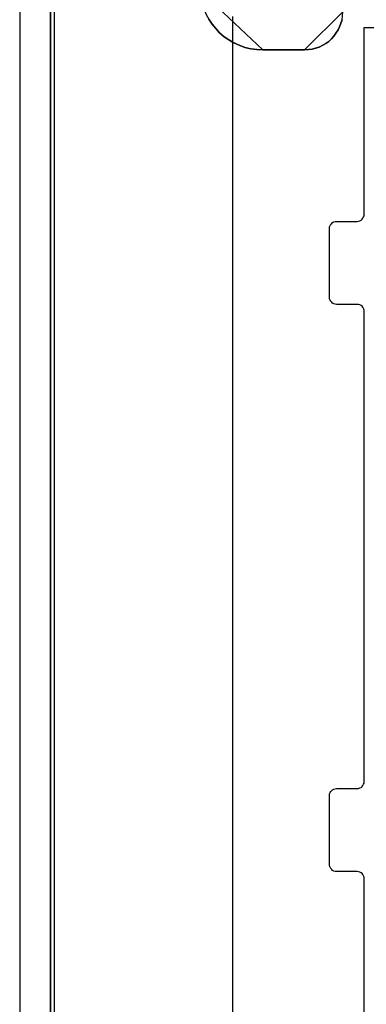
# Model space of a CAD drawing. Extents: x -543332 to -323966, y -9028 to 137422.
# Tile 134 of 250: x -445747 to -445246, y 26681 to 28104. Entities that reach past the tile are written whole.
import ezdxf

# ---------------------------------------------------------------- set-up
doc = ezdxf.new("R2010")
doc.units = 0
doc.header["$MEASUREMENT"] = 0
doc.layers.get('0').update_dxf_attribs({"color": 8})
for name, color, linetype in [('30', 7, 'Continuous'), ('5', 7, 'Continuous'), ('50', 7, 'Continuous')]:
    doc.layers.add(name, color=color, linetype=linetype)

# ---------------------------------------------------------------- blocks, each defined once
blk = doc.blocks.new('*U1106')
at = {"layer": '5', "color": 7}
for points in [[(452.691009, -801.191648), (452.691009, -20.805704)], [(452.691009, -20.805704), (452.691009, -801.191648)], [(475.579601, -84.307315), (476.043692, -85.026604), (476.559348, -85.643137), (477.12657, -86.25967), (477.796924, -86.824825), (478.467277, -87.287225), (479.189196, -87.698247), (479.962681, -88.057891), (480.787732, -88.366158), (481.612782, -88.571669), (482.489398, -88.674424), (483.366014, -88.725802), (489.399195, -88.725802), (489.966418, -88.674424), (490.482074, -88.623046), (490.997731, -88.468913), (491.513387, -88.31478), (492.029044, -88.057891), (492.493135, -87.801002), (492.90566, -87.492736), (493.266619, -87.133092), (493.627579, -86.722069), (493.936973, -86.311047), (494.246367, -85.848648), (494.452629, -85.386248), (494.658892, -84.87247), (494.813589, -84.358693)], [(494.813589, -84.358693), (494.658892, -84.87247), (494.452629, -85.386248), (494.246367, -85.848648), (493.936973, -86.311047), (493.627579, -86.722069), (493.266619, -87.133092), (492.90566, -87.492736), (492.493135, -87.801002), (492.029044, -88.057891), (491.513387, -88.31478), (490.997731, -88.468913), (490.482074, -88.623046), (489.966418, -88.674424), (489.399195, -88.725802), (483.366014, -88.725802), (482.489398, -88.674424), (481.612782, -88.571669), (480.787732, -88.366158), (479.962681, -88.057891), (479.189196, -87.698247), (478.467277, -87.287225), (477.796924, -86.824825), (477.12657, -86.25967), (476.559348, -85.643137), (476.043692, -85.026604), (475.579601, -84.307315)]]:
    blk.add_lwpolyline(points, dxfattribs=at)
at = {"layer": '5', "color": 59}
blk.add_lwpolyline([(452.691009, -12.740183), (452.691009, -801.190946), (452.691009, -12.740183)], close=True, dxfattribs=at)
at = {"layer": '5', "color": 7}
for points in [[(474.342025, -80.196155), (474.393607, -81.121057), (474.599933, -81.943191), (474.857841, -82.765326), (475.167331, -83.587461), (475.579983, -84.306828), (476.044218, -85.026196), (476.560034, -85.642797), (477.127431, -86.259398), (477.797992, -86.824616), (478.468553, -87.287066), (479.190695, -87.698134), (479.964419, -88.057818), (480.789725, -88.366118), (481.61503, -88.571652), (482.491918, -88.674419), (483.368805, -88.725802), (474.342025, -80.196155)], [(489.397262, -88.725802), (489.964683, -88.674423), (490.48052, -88.623044), (490.996357, -88.468908), (491.512195, -88.314772), (492.028032, -88.057878), (492.492285, -87.800984), (492.904955, -87.492711), (493.266041, -87.133059), (493.627127, -86.722029), (493.936629, -86.310999), (494.246132, -85.84859), (494.452467, -85.386181), (494.658802, -84.872393), (494.813553, -84.358605), (494.865136, -83.793438), (494.91672, -83.228271), (489.397262, -88.725802)], [(489.399913, -88.723154), (483.366154, -88.723154), (489.399913, -88.723154)]]:
    blk.add_lwpolyline(points, close=True, dxfattribs=at)
at = {"layer": '50', "color": 7}
for points in [[(448.234617, -20.558787), (448.234617, -801.133213)], [(453.20531, -20.552831), (453.20531, -801.136518)], [(478.978688, -83.887281), (478.978688, -84.554755), (478.978688, -397.907699)]]:
    blk.add_lwpolyline(points, dxfattribs=at)
blk = doc.blocks.new('*U1108')
at = {"layer": '30', "color": 7}
for points in [[(498.012275, -235.501397), (498.012275, -208.508866), (497.989898, -208.283741), (497.92277, -208.103641), (497.833266, -207.92354), (497.699009, -207.765953), (497.564752, -207.65339), (497.385743, -207.56334), (497.206734, -207.518315), (497.005349, -207.495802), (494.006947, -207.495802), (493.805562, -207.47329), (493.626552, -207.405752), (493.447543, -207.315702), (493.313287, -207.180627), (493.17903, -207.023039), (493.089525, -206.865451), (493.022397, -206.662838), (493.000021, -206.460226), (493.000021, -196.442147), (493.022397, -196.262047), (493.089525, -196.081947), (493.17903, -195.901846), (493.313287, -195.766771), (493.447543, -195.654209), (493.626552, -195.564158), (493.805562, -195.519133), (494.006947, -195.496621), (497.005349, -195.496621), (497.206734, -195.474108), (497.385743, -195.406571), (497.564752, -195.316521), (497.699009, -195.181445), (497.833266, -195.04637), (497.92277, -194.86627), (497.989898, -194.68617), (498.012275, -194.483557), (498.012275, -126.518212), (497.989898, -126.315599), (497.92277, -126.112986), (497.833266, -125.932886), (497.699009, -125.775298), (497.564752, -125.662736), (497.385743, -125.572685), (497.206734, -125.52766), (497.005349, -125.505148), (494.006947, -125.505148), (494.006947, -125.505148), (493.805562, -125.482635), (493.626552, -125.415098), (493.447543, -125.325048), (493.313287, -125.189972), (493.17903, -125.054897), (493.089525, -124.874797), (493.022397, -124.694697), (493.000021, -124.492084), (493.000021, -114.541543), (493.022397, -114.316418), (493.089525, -114.113805), (493.17903, -113.933705), (493.313287, -113.798629), (493.447543, -113.663554), (493.626552, -113.573504), (493.805562, -113.528479), (494.006947, -113.505966), (497.005349, -113.505966), (497.206734, -113.483454), (497.385743, -113.438429), (497.564752, -113.325866), (497.699009, -113.213303), (497.833266, -113.055716), (497.92277, -112.875615), (497.989898, -112.695515), (498.012275, -112.492902), (498.012275, -85.500372), (524.841258, -85.500372)], [(494.006947, -125.505148), (493.805562, -125.482635), (493.626552, -125.415098), (493.447543, -125.325048), (493.313287, -125.189972), (493.17903, -125.054897), (493.089525, -124.874797), (493.022397, -124.694697), (493.000021, -124.492084), (493.000021, -114.541543), (493.022397, -114.316418), (493.089525, -114.113805), (493.17903, -113.933705), (493.313287, -113.798629), (493.447543, -113.663554), (493.626552, -113.573504), (493.805562, -113.528479), (494.006947, -113.505966), (497.005349, -113.505966), (497.206734, -113.483454), (497.385743, -113.438429), (497.564752, -113.325866), (497.699009, -113.213303), (497.833266, -113.055716), (497.92277, -112.875615), (497.989898, -112.695515), (498.012275, -112.492902), (498.012275, -85.500372), (524.841258, -85.500372)], [(498.012275, -235.501397), (498.012275, -208.508866), (497.989898, -208.283741), (497.92277, -208.103641), (497.833266, -207.92354), (497.699009, -207.765953), (497.564752, -207.65339), (497.385743, -207.56334), (497.206734, -207.518315), (497.005349, -207.495802), (494.006947, -207.495802), (493.805562, -207.47329), (493.626552, -207.405752), (493.447543, -207.315702), (493.313287, -207.180627), (493.17903, -207.023039), (493.089525, -206.865451), (493.022397, -206.662838), (493.000021, -206.460226), (493.000021, -196.442147), (493.022397, -196.262047), (493.089525, -196.081947), (493.17903, -195.901846), (493.313287, -195.766771), (493.447543, -195.654209), (493.626552, -195.564158), (493.805562, -195.519133), (494.006947, -195.496621), (497.005349, -195.496621), (497.206734, -195.474108), (497.385743, -195.406571), (497.564752, -195.316521), (497.699009, -195.181445), (497.833266, -195.04637), (497.92277, -194.86627), (497.989898, -194.68617), (498.012275, -194.483557), (498.012275, -126.518212), (497.989898, -126.315599), (497.92277, -126.112986), (497.833266, -125.932886), (497.699009, -125.775298), (497.564752, -125.662736), (497.385743, -125.572685), (497.206734, -125.52766), (497.005349, -125.505148), (494.006947, -125.505148)]]:
    blk.add_lwpolyline(points, dxfattribs=at)

msp = doc.modelspace()

# ---------------------------------------------------------------- block references
at = {"xscale": 10, "yscale": 10, "zscale": 10}
for name in ['*U1106', '*U1108']:
    msp.add_blockref(name, (-450229.1, 28948), dxfattribs=at)

doc.saveas('drawing.dxf')
